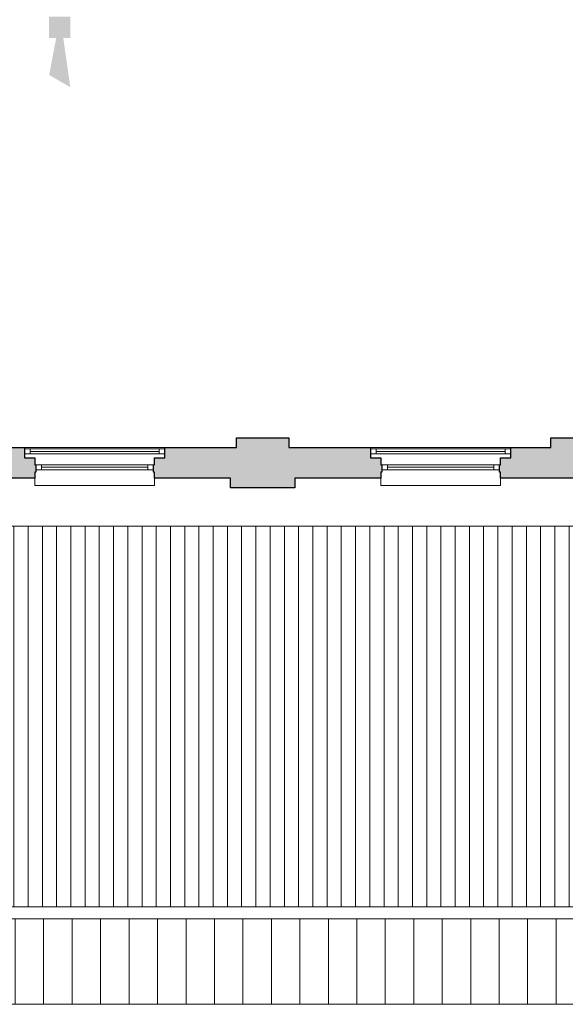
# Model space of a CAD drawing. Header units: millimetres. Extents: x -13022 to 1371524, y -38729 to 632593.
# Tile 209 of 256: x 1032734 to 1038483, y -18793 to -8422. Entities that reach past the tile are written whole.
import ezdxf

# ---------------------------------------------------------------- set-up
doc = ezdxf.new("R2010")
doc.units = ezdxf.units.MM
doc.header["$LTSCALE"] = 35
doc.linetypes.add('DASHED', pattern=[200, 100, -100])
doc.layers.add('Al65----_beveiliging-inst', color=92, linetype='Continuous', lineweight=9)
for name, color, linetype in [('LAYER111', 7, 'Continuous'), ('LAYER22', 7, 'Continuous'), ('LAYER27', 7, 'Continuous'), ('LAYER28', 7, 'Continuous'), ('LAYER30', 7, 'Continuous')]:
    doc.layers.add(name, color=color, linetype=linetype)

# ---------------------------------------------------------------- blocks, each defined once
blk = doc.blocks.new('Signaalgever (akoestisch)')
at = {"layer": 'Al65----_beveiliging-inst', "color": 10, "linetype": 'Continuous'}
for points in [[(3.71, 0), (3.71, 3.71), (0, 0), (0, 3.71)], [(10.23, 0), (12.38, 3.71), (3.71, 1.24), (3.71, 2.48)]]:
    blk.add_solid(points, dxfattribs=at)

msp = doc.modelspace()

# ---------------------------------------------------------------- hatches: boundary and pattern name
at = {"layer": 'LAYER111', "linetype": 'Continuous', "lineweight": 5}
for points in [[(1031289.321, -13251.656), (1031289.321, -13186.656), (1031279.321, -13186.656), (1031279.321, -13111.672), (1031289.258, -13111.664), (1031289.258, -13036.664), (1031399.258, -13036.664), (1031399.258, -12926.672), (1031679.633, -12926.687), (1031679.633, -12826.679), (1032364.383, -12826.679), (1032364.383, -12926.687), (1032784.508, -12926.664), (1032784.508, -13036.656), (1032894.508, -13036.656), (1032894.508, -13111.648), (1032904.508, -13111.656), (1032904.508, -13186.648), (1032894.508, -13186.648), (1032894.508, -13251.656)], [(1034154.446, -13251.656), (1034154.352, -13186.656), (1034144.352, -13186.656), (1034144.477, -13111.64), (1034154.352, -13111.656), (1034154.352, -13036.664), (1034264.414, -13036.664), (1034264.414, -12926.672), (1035019.383, -12926.687), (1035019.383, -12826.679), (1035569.383, -12826.679), (1035569.383, -12926.687), (1036430.289, -12926.672), (1036430.289, -13036.664), (1036540.289, -13036.664), (1036540.289, -13111.656), (1036550.227, -13111.664), (1036550.289, -13186.656), (1036540.227, -13186.656), (1036540.383, -13251.656), (1035634.383, -13251.672), (1035634.383, -13351.672), (1034954.383, -13351.672), (1034954.383, -13251.672)], [(1037800.321, -13251.656), (1037800.321, -13186.656), (1037790.321, -13186.656), (1037790.321, -13111.672), (1037800.258, -13111.664), (1037800.258, -13036.664), (1037910.258, -13036.664), (1037910.258, -12926.672), (1038329.383, -12926.687), (1038329.383, -12826.679), (1038879.383, -12826.679), (1038879.383, -12926.687), (1039295.508, -12926.664), (1039295.508, -13036.656), (1039405.508, -13036.656), (1039405.508, -13111.648), (1039415.508, -13111.656), (1039415.508, -13186.648), (1039405.508, -13186.648), (1039405.508, -13251.656)]]:
    msp.add_hatch(color=254, dxfattribs=at).paths.add_polyline_path(points, flags=0)
at = {"layer": 'LAYER27', "linetype": 'Continuous', "lineweight": 13}
h = msp.add_hatch(dxfattribs=at)
h.set_pattern_fill("~A--G'+~", style=0, pattern_type=0)
h.set_pattern_definition([(90, (1005222.38, -17767.77), (-150, 9e-15), [])])
h.paths.add_polyline_path([(1005222.383, -17767.765), (1005222.414, -13757.672), (1064785.883, -13757.672), (1064785.883, -17767.765)], flags=0)
h = msp.add_hatch(dxfattribs=at)
h.set_pattern_fill('~A--G&P~', style=0, pattern_type=0)
h.set_pattern_definition([(90, (1064785.88, -17892.77), (-300, 2e-14), [])])
h.paths.add_polyline_path([(1064785.883, -17892.765), (1064785.883, -18792.765), (1005222.414, -18792.765), (1005222.383, -17892.765)], flags=0)

# ---------------------------------------------------------------- linework, layer by layer
at = {"layer": 'LAYER22', "color": 7, "linetype": 'Continuous', "lineweight": 18}
for points in [[(1032784.383, -12926.679), (1034264.321, -12926.687)], [(1036430.383, -12926.687), (1037910.383, -12926.687)], [(1032894.508, -13251.656), (1032894.508, -13326.656), (1034154.446, -13326.656), (1034154.446, -13251.656)], [(1036540.383, -13251.656), (1036540.383, -13326.656), (1037800.321, -13326.656), (1037800.321, -13251.656)], [(1005222.414, -13757.672), (1064785.883, -13757.672)], [(1064785.883, -18792.765), (1005222.414, -18792.765)]]:
    msp.add_lwpolyline(points, dxfattribs=at)
at = {"layer": 'LAYER22', "color": 7, "linetype": 'DASHED', "lineweight": 18}
for points in [[(1032784.383, -12926.679), (1034264.321, -12926.687)], [(1036430.383, -12926.687), (1037910.383, -12926.687)], [(1032894.508, -13251.656), (1032894.508, -13326.656), (1034154.446, -13326.656), (1034154.446, -13251.656)], [(1036540.383, -13251.656), (1036540.383, -13326.656), (1037800.321, -13326.656), (1037800.321, -13251.656)], [(1005222.414, -13757.672), (1064785.883, -13757.672)], [(1064785.883, -18792.765), (1005222.414, -18792.765)]]:
    msp.add_lwpolyline(points, dxfattribs=at)
at = {"layer": 'LAYER22', "color": 7, "linetype": 'Continuous', "lineweight": 18}
msp.add_lwpolyline([(1064785.883, -17767.765), (1005222.383, -17767.765), (1005222.383, -17892.765), (1064785.883, -17892.765)], close=True, dxfattribs=at)
at = {"layer": 'LAYER22', "color": 7, "linetype": 'DASHED', "lineweight": 18}
msp.add_lwpolyline([(1064785.883, -17767.765), (1005222.383, -17767.765), (1005222.383, -17892.765), (1064785.883, -17892.765)], close=True, dxfattribs=at)
at = {"layer": 'LAYER28', "color": 7, "linetype": 'Continuous', "lineweight": 25}
for points in [[(1031289.321, -13251.656), (1031289.321, -13186.656), (1031279.321, -13186.656), (1031279.321, -13111.672), (1031289.258, -13111.664), (1031289.258, -13036.664), (1031399.258, -13036.664), (1031399.258, -12926.672), (1031679.633, -12926.687), (1031679.633, -12826.679), (1032364.383, -12826.679), (1032364.383, -12926.687), (1032784.508, -12926.664), (1032784.508, -13036.656), (1032894.508, -13036.656), (1032894.508, -13111.648), (1032904.508, -13111.656), (1032904.508, -13186.648), (1032894.508, -13186.648), (1032894.508, -13251.656)], [(1034154.446, -13251.656), (1034154.352, -13186.656), (1034144.352, -13186.656), (1034144.477, -13111.64), (1034154.352, -13111.656), (1034154.352, -13036.664), (1034264.414, -13036.664), (1034264.414, -12926.672), (1035019.383, -12926.687), (1035019.383, -12826.679), (1035569.383, -12826.679), (1035569.383, -12926.687), (1036430.289, -12926.672), (1036430.289, -13036.664), (1036540.289, -13036.664), (1036540.289, -13111.656), (1036550.227, -13111.664), (1036550.289, -13186.656), (1036540.227, -13186.656), (1036540.383, -13251.656), (1035634.383, -13251.672), (1035634.383, -13351.672), (1034954.383, -13351.672), (1034954.383, -13251.672)], [(1037800.321, -13251.656), (1037800.321, -13186.656), (1037790.321, -13186.656), (1037790.321, -13111.672), (1037800.258, -13111.664), (1037800.258, -13036.664), (1037910.258, -13036.664), (1037910.258, -12926.672), (1038329.383, -12926.687), (1038329.383, -12826.679), (1038879.383, -12826.679), (1038879.383, -12926.687), (1039295.508, -12926.664), (1039295.508, -13036.656), (1039405.508, -13036.656), (1039405.508, -13111.648), (1039415.508, -13111.656), (1039415.508, -13186.648), (1039405.508, -13186.648), (1039405.508, -13251.656)]]:
    msp.add_lwpolyline(points, close=True, dxfattribs=at)
at = {"layer": 'LAYER30', "color": 7, "linetype": 'Continuous', "lineweight": 18}
for points in [[(1032844.414, -12943.5), (1032784.414, -12943.5), (1032784.414, -12993.5), (1032844.414, -12993.5)], [(1034264.383, -12943.5), (1034204.383, -12943.5), (1034204.383, -12993.5), (1034264.383, -12993.5)], [(1036490.289, -12943.5), (1036430.289, -12943.5), (1036430.289, -12993.5), (1036490.289, -12993.5)], [(1037910.258, -12943.5), (1037850.258, -12943.5), (1037850.258, -12993.5), (1037910.258, -12993.5)], [(1032904.508, -13161.656), (1032964.508, -13161.656), (1032964.508, -13111.656), (1032904.508, -13111.656)], [(1034084.508, -13161.656), (1034144.508, -13161.656), (1034144.508, -13111.656), (1034084.508, -13111.656)], [(1036550.383, -13161.656), (1036610.383, -13161.656), (1036610.383, -13111.656), (1036550.383, -13111.656)], [(1037730.383, -13161.656), (1037790.383, -13161.656), (1037790.383, -13111.656), (1037730.383, -13111.656)]]:
    msp.add_lwpolyline(points, close=True, dxfattribs=at)
for points in [[(1034204.383, -12943.5), (1032844.414, -12943.5)], [(1037850.258, -12943.5), (1036490.289, -12943.5)], [(1034204.383, -12968.5), (1032844.414, -12968.5)], [(1034204.383, -12993.5), (1032844.414, -12993.5)], [(1037850.258, -12968.5), (1036490.289, -12968.5)], [(1037850.258, -12993.5), (1036490.289, -12993.5)], [(1032964.508, -13111.656), (1034084.508, -13111.656)], [(1032964.508, -13136.656), (1034084.508, -13136.656)], [(1032964.508, -13161.656), (1034084.508, -13161.656)], [(1036610.383, -13111.656), (1037730.383, -13111.656)], [(1036610.383, -13136.656), (1037730.383, -13136.656)], [(1036610.383, -13161.656), (1037730.383, -13161.656)]]:
    msp.add_lwpolyline(points, dxfattribs=at)

# ---------------------------------------------------------------- block references
at = {"ltscale": 0.1, "xscale": 60, "yscale": 60, "zscale": 60, "rotation": 270}
msp.add_blockref('Signaalgever (akoestisch)', (1033043.982, -8390.177), dxfattribs=at)

doc.saveas('drawing.dxf')
